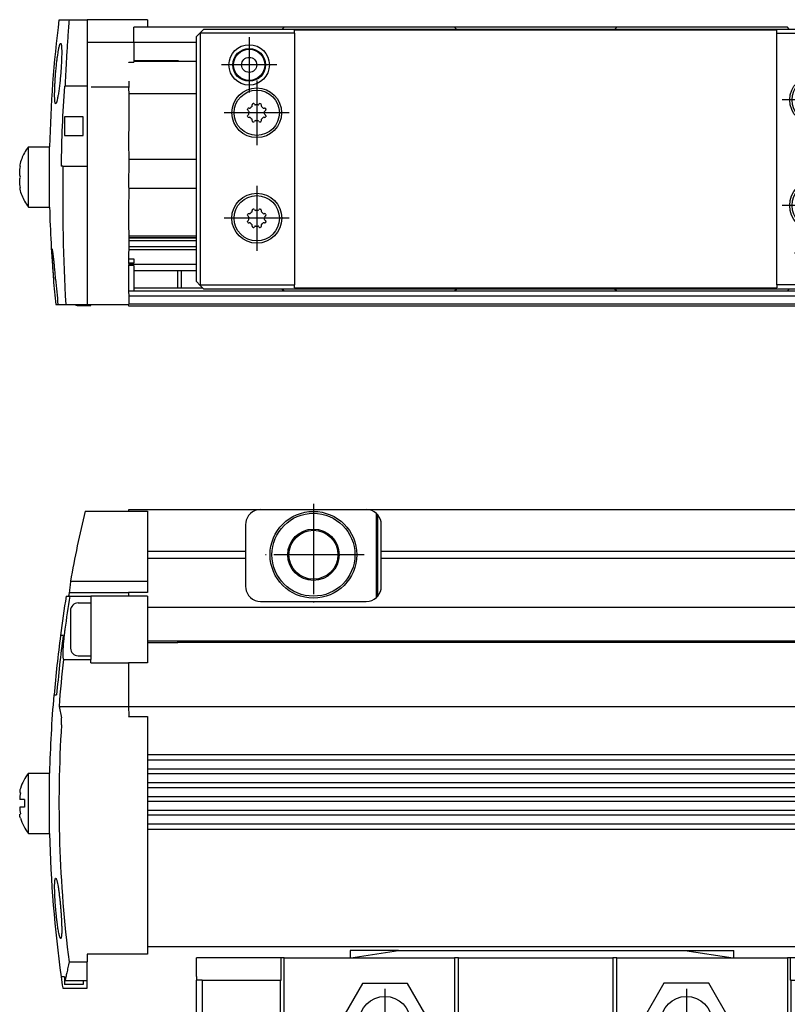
# Model space of a CAD drawing. Header units: millimetres. Extents: x -285 to 3669, y -217 to 203.
# Tile 15 of 21: x 442 to 543, y -11 to 120. Entities that reach past the tile are written whole.
import ezdxf

# ---------------------------------------------------------------- set-up
doc = ezdxf.new("R2010")
doc.units = ezdxf.units.MM
doc.linetypes.add('DOT_CENTER', pattern=[14, 12, -1, 0, -1])
doc.layers.add('1', color=7, linetype='Continuous')

# ---------------------------------------------------------------- blocks, each defined once
blk = doc.blocks.new('Cabeza__19', base_point=(465.08, -30.05))
at = {"color": 7, "linetype": 'Continuous'}
for p, q in [((491.89, -3.55), (485.46, -3.55)), ((485.46, -3.55), (485.46, -4.55)), ((485.58, -4.53), (491.89, -3.55)), ((491.89, -3.55), (529.85, -3.55)), ((529.85, -3.55), (536.26, -4.53)), ((529.85, -3.55), (536.38, -3.55)), ((536.38, -4.55), (536.38, -3.55)), ((465.08, -4.88), (465.08, -4.55)), ((476.33, -4.55), (465.08, -4.55)), ((465.08, -5.07), (465.08, -4.88)), ((465.08, -6.12), (465.08, -5.07)), ((476.33, -7.5), (476.33, -4.55)), ((476.71, -4.55), (476.33, -4.55)), ((476.71, -20.2), (476.71, -4.55)), ((476.71, -4.55), (485.46, -4.55)), ((485.46, -4.55), (485.58, -4.53)), ((485.58, -4.53), (499.33, -4.55)), ((499.83, -4.55), (499.33, -4.55)), ((499.33, -4.55), (499.33, -20.2)), ((499.83, -4.55), (520.33, -4.55)), ((499.83, -20.2), (499.83, -4.55)), ((520.83, -4.55), (520.33, -4.55)), ((520.33, -4.55), (520.33, -20.2)), ((520.83, -4.55), (536.26, -4.53)), ((520.83, -20.2), (520.83, -4.55)), ((536.26, -4.53), (536.38, -4.55)), ((536.38, -4.55), (543.46, -4.55)), ((543.83, -4.55), (543.46, -4.55)), ((543.46, -4.55), (543.46, -20.2)), ((543.83, -4.55), (543.83, -7.5)), ((555.08, -4.55), (543.83, -4.55)), ((555.08, -7), (555.08, -4.55)), ((465.08, -6.5), (465.08, -6.12)), ((465.08, -7), (465.08, -6.5)), ((465.08, -7), (465.08, -7.5)), ((465.08, -29.5), (465.08, -7.5)), ((465.83, -7.5), (465.08, -7.5)), ((465.83, -7.5), (465.83, -15.3)), ((465.83, -7.5), (476.21, -7.5)), ((476.21, -7.5), (476.33, -7.5)), ((476.21, -7.5), (476.21, -15.4)), ((543.96, -7.5), (543.83, -7.5)), ((543.96, -7.5), (554.33, -7.5)), ((543.96, -15.4), (543.96, -7.5)), ((555.08, -7.5), (554.33, -7.5)), ((554.33, -7.5), (554.33, -15.3)), ((555.08, -7.5), (555.08, -7)), ((555.08, -15.3), (555.08, -7.5)), ((487.13, -7.92), (484.15, -13.07)), ((493.07, -7.92), (487.13, -7.92)), ((496.05, -13.07), (493.07, -7.92)), ((527.09, -7.9), (524.12, -13.05)), ((533.04, -7.9), (527.09, -7.9)), ((536.01, -13.05), (533.04, -7.9)), ((524.12, -13.05), (527.09, -18.2)), ((533.04, -18.2), (536.01, -13.05)), ((484.15, -13.07), (487.13, -18.22)), ((493.07, -18.22), (496.05, -13.07)), ((466.08, -15.3), (465.83, -15.3)), ((466.08, -29.5), (466.08, -15.3)), ((466.08, -15.3), (475.83, -15.3)), ((475.93, -15.4), (475.83, -15.3)), ((476.33, -15.8), (475.93, -15.4)), ((476.21, -15.4), (475.93, -15.4)), ((476.21, -15.4), (476.46, -15.4)), ((476.46, -15.4), (476.46, -18.3)), ((543.96, -15.4), (543.71, -15.4)), ((543.71, -15.4), (543.71, -18.3)), ((544.23, -15.4), (543.83, -15.8)), ((543.96, -15.4), (544.23, -15.4)), ((544.33, -15.3), (544.23, -15.4)), ((544.33, -15.3), (554.33, -15.3)), ((554.33, -15.3), (555.08, -15.3)), ((555.08, -15.3), (558.08, -15.3)), ((558.08, -15.3), (558.08, -29.5)), ((559.08, -15.3), (558.08, -15.3)), ((559.08, -29.5), (559.08, -15.3)), ((559.08, -15.3), (568.83, -15.3)), ((568.83, -29.5), (568.83, -15.3)), ((476.33, -15.8), (476.33, -18.3)), ((543.83, -18.3), (543.83, -15.8)), ((487.13, -18.22), (493.07, -18.22)), ((527.09, -18.2), (533.04, -18.2)), ((476.33, -18.3), (476.33, -20.2)), ((476.33, -18.3), (476.46, -18.3)), ((476.46, -18.3), (476.46, -20.2)), ((543.71, -18.3), (543.71, -20.2)), ((543.83, -18.3), (543.71, -18.3)), ((543.83, -20.2), (543.83, -18.3)), ((476.46, -20.2), (476.33, -20.2)), ((476.71, -20.2), (476.46, -20.2)), ((476.71, -20.2), (499.33, -20.2)), ((499.33, -20.2), (499.83, -20.2)), ((499.83, -20.2), (520.33, -20.2)), ((520.83, -20.2), (520.33, -20.2)), ((520.83, -20.2), (543.46, -20.2)), ((543.71, -20.2), (543.46, -20.2)), ((543.83, -20.2), (543.71, -20.2)), ((465.58, -30), (465.08, -29.5)), ((466.08, -29.5), (465.58, -30)), ((465.58, -30), (465.63, -30.05)), ((466.08, -29.5), (558.08, -29.5)), ((478.08, -30.05), (478.08, -29.65)), ((542.08, -29.65), (478.08, -29.65)), ((542.08, -30.05), (542.08, -29.65)), ((558.58, -30), (558.08, -29.5)), ((558.53, -30.05), (558.58, -30)), ((559.08, -29.5), (558.58, -30)), ((559.08, -29.5), (568.83, -29.5)), ((568.28, -30.05), (568.83, -29.5)), ((478.08, -30.05), (465.63, -30.05)), ((542.08, -30.05), (558.53, -30.05)), ((558.53, -30.05), (568.28, -30.05))]:
    blk.add_line(p, q, dxfattribs=at)
for centre in [(490.08, -13.05), (530.08, -13.05)]:
    blk.add_circle(centre, 3.4, dxfattribs=at)
at = {"layer": '1', "color": 2, "linetype": 'DOT_CENTER'}
for p, q in [((490.08, -8.65), (490.08, -17.45)), ((530.08, -8.65), (530.08, -17.45)), ((494.48, -13.05), (485.68, -13.05)), ((534.48, -13.05), (525.68, -13.05))]:
    blk.add_line(p, q, dxfattribs=at)
blk = doc.blocks.new('Regla_G-3040-VS4__20', base_point=(441.64, -8.55))
at = {"color": 7, "linetype": 'Continuous'}
for p, q in [((456.1, 54.75), (456.1, 54.95)), ((456.1, 54.95), (473.6, 54.95)), ((473.6, 54.95), (487.6, 54.95)), ((487.6, 54.95), (573.6, 54.95)), ((450.32, 54.75), (456.1, 54.75)), ((456.1, 54.75), (458.58, 54.75)), ((458.58, 54.75), (458.58, 49.39)), ((488.97, 43.29), (488.97, 54.41)), ((489.13, 54.24), (488.97, 54.41)), ((489.13, 43.45), (489.13, 54.24)), ((471.6, 52.95), (471.6, 49.39)), ((489.6, 49.39), (489.6, 52.95)), ((471.6, 49.39), (458.58, 49.39)), ((458.58, 49.39), (458.58, 48.51)), ((458.58, 48.51), (471.6, 48.51)), ((458.58, 48.51), (458.58, 45.45)), ((471.6, 49.39), (471.6, 48.51)), ((471.6, 48.51), (471.6, 44.75)), ((571.6, 49.39), (489.6, 49.39)), ((489.6, 48.51), (489.6, 49.39)), ((489.6, 48.51), (571.6, 48.51)), ((489.6, 44.75), (489.6, 48.51)), ((448.39, 45.45), (458.58, 45.45)), ((458.58, 45.45), (458.58, 43.95)), ((447.82, 43.45), (448.31, 43.45)), ((448.21, 43.95), (456.08, 43.95)), ((448.31, 43.45), (451.08, 43.45)), ((458.58, 43.45), (451.08, 43.45)), ((451.08, 43.45), (451.08, 42.55)), ((458.58, 43.95), (456.08, 43.95)), ((456.08, 43.95), (456.08, 43.45)), ((458.58, 43.45), (458.58, 41.95)), ((488.97, 43.29), (489.13, 43.45)), ((449.38, 42.55), (451.08, 42.55)), ((451.08, 42.55), (451.08, 35.55)), ((3593.62, 41.95), (458.58, 41.95)), ((458.58, 41.95), (458.58, 34.63)), ((473.6, 42.75), (487.6, 42.75)), ((448.38, 41.55), (448.38, 39.05)), ((447.06, 38.25), (447.04, 38.25)), ((447.41, 38.25), (447.06, 38.25)), ((448.38, 39.05), (448.38, 36.55)), ((458.58, 37.55), (3593.62, 37.55)), ((458.58, 37.3), (462.6, 37.3)), ((462.6, 37.3), (462.6, 37.55)), ((462.66, 37.37), (462.6, 37.3)), ((462.85, 37.55), (462.66, 37.37)), ((462.66, 37.37), (3589.55, 37.36)), ((449.38, 35.55), (451.08, 35.55)), ((451.08, 35.55), (451.08, 35.06)), ((447.46, 35.06), (451.08, 35.06)), ((451.08, 34.63), (451.08, 35.06)), ((451.08, 34.63), (456.08, 34.63)), ((456.08, 34.63), (456.08, 28.82)), ((458.58, 34.63), (456.08, 34.63)), ((446.17, 30.35), (446.2, 30.35)), ((446.2, 30.35), (446.54, 30.35)), ((446.86, 28.82), (456.08, 28.82)), ((446.86, 28.82), (447.17, 27.33)), ((456.08, 28.82), (3596.1, 28.81)), ((456.08, 28.82), (456.1, 27.59)), ((456.1, 27.59), (456.08, 27.47)), ((456.08, 27.47), (458.58, 27.47)), ((458.58, 27.47), (458.58, 22.39)), ((458.58, 22.39), (458.58, 21.71)), ((3593.62, 22.39), (458.58, 22.39)), ((458.58, 21.71), (458.58, 20.56)), ((3593.62, 21.71), (458.58, 21.71)), ((442.8, 19.97), (445.6, 19.97)), ((442.8, 11.97), (442.8, 19.97)), ((445.6, 11.97), (445.6, 19.97)), ((458.58, 20.56), (3593.62, 20.56)), ((458.58, 20.56), (458.58, 19.88)), ((3593.62, 19.88), (458.58, 19.88)), ((458.58, 19.88), (458.58, 18.73)), ((458.58, 18.73), (3593.62, 18.73)), ((458.58, 18.73), (458.58, 18.04)), ((3593.62, 18.04), (458.58, 18.04)), ((458.58, 18.04), (458.58, 16.89)), ((442.29, 16.47), (441.64, 16.47)), ((458.58, 16.89), (3593.62, 16.89)), ((458.58, 16.89), (458.58, 16.21)), ((3593.62, 16.21), (458.58, 16.21)), ((458.58, 16.21), (458.58, 15.06)), ((442.29, 15.47), (441.64, 15.47)), ((458.58, 15.06), (3593.62, 15.06)), ((458.58, 15.06), (458.58, 14.38)), ((3593.62, 14.38), (458.58, 14.38)), ((458.58, 14.38), (458.58, 13.23)), ((458.58, 13.23), (3593.62, 13.23)), ((458.58, 13.23), (458.58, 12.55)), ((442.8, 11.97), (445.6, 11.97)), ((458.58, 12.55), (3593.62, 12.55)), ((458.58, 12.55), (458.58, -4.05)), ((458.58, -3.05), (3593.62, -3.05)), ((448.19, -5.07), (450.58, -5.07)), ((458.58, -4.05), (450.58, -4.05)), ((450.58, -4.05), (450.58, -5.07)), ((450.58, -7.58), (450.58, -5.07)), ((447.57, -7.05), (447.14, -7.05)), ((447.58, -7.11), (447.58, -8.05)), ((450.58, -7.58), (447.65, -7.58)), ((450.08, -7.58), (450.08, -8.05)), ((450.58, -8.55), (450.58, -7.58)), ((447.35, -8.52), (447.36, -8.55)), ((447.36, -8.55), (450.58, -8.55)), ((450.08, -8.05), (447.58, -8.05))]:
    blk.add_line(p, q, dxfattribs=at)
for radius in [5.75, 5.5, 3.4, 3.25]:
    blk.add_circle((480.6, 48.95), radius, dxfattribs=at)
for centre, radius, start, end in [((473.6, 52.95), 2, 90, 133.1047), ((487.6, 52.95), 2, 46.8953, 90), ((613.55, 15.97), 167.78, 166.6355, 169.8795), ((473.6, 52.95), 2, 146.4427, 180), ((473.6, 52.95), 2, 133.1047, 146.4427), ((487.6, 52.95), 2, 360, 40.3149), ((473.6, 44.75), 2, 180, 213.5573), ((487.6, 44.75), 2, 319.6851, 0), ((613.55, 15.97), 168, 170.5853, 172.3784), ((613.55, 15.97), 167.52, 170.5579, 172.0788), ((613.55, 15.97), 167.69, 170.3946, 170.568), ((473.6, 44.75), 2, 213.5573, 226.8953), ((473.6, 44.75), 2, 226.8953, 270), ((487.6, 44.75), 2, 270, 313.1047), ((449.38, 41.55), 1, 89.9961, 179.9961), ((613.55, 15.97), 167.97, 172.3772, 175.0884), ((613.55, 15.97), 167.63, 172.3617, 175.0784), ((449.38, 36.55), 1, 179.9961, 269.9961), ((613.55, 15.97), 167.19, 173.4425, 175.5918), ((613.55, 15.97), 168, 175.0891, 178.6353), ((613.55, 15.97), 166.7, 176.4122, 187.2492), ((447.92, 15.97), 6.5, 142.0201, 162.2282), ((444.84, 16.6), 3.2, 166.178, 182.4605), ((447.92, 15.97), 5.66, 174.9299, 185.0701), ((444.84, 15.33), 3.2, 177.5395, 193.822), ((447.92, 15.97), 6.5, 197.7718, 217.9799), ((613.55, 15.97), 168, 181.3641, 187.8742), ((613.45, 16.66), 168, 188.1131, 188.6184), ((613.55, 15.97), 167.57, 187.8944, 188.0795)]:
    blk.add_arc(centre, radius, start, end, dxfattribs=at)
for points, knots in [([(448.39, 45.45), (448.35, 45.2), (448.29, 44.7), (448.24, 44.2), (448.21, 43.95)], [0, 0, 0, 0, 0.755332, 1.510269, 1.510269, 1.510269, 1.510269]), ([(447.64, 39.05), (447.61, 38.9), (447.58, 38.61), (447.53, 38.2), (447.49, 37.87), (447.45, 37.53), (447.42, 37.18), (447.39, 36.83), (447.38, 36.55), (447.36, 36.28), (447.35, 36.01), (447.35, 35.76), (447.36, 35.57), (447.36, 35.41), (447.38, 35.27), (447.4, 35.16), (447.43, 35.09), (447.45, 35.07), (447.46, 35.06)], [0, 0, 0, 0, 0.471543, 0.87973, 1.21773, 1.478675, 1.909068, 2.2639, 2.544157, 2.750774, 3.077897, 3.328256, 3.511036, 3.635297, 3.813597, 3.926486, 3.991437, 4.02582, 4.02582, 4.02582, 4.02582]), ([(447.18, 26.4), (447.19, 26.47), (447.2, 26.66), (447.2, 26.92), (447.19, 27.16), (447.17, 27.28), (447.17, 27.33)], [0, 0, 0, 0, 0.2128073, 0.5619558, 0.7802158, 0.9312533, 0.9312533, 0.9312533, 0.9312533]), ([(441.73, 17.95), (441.71, 17.89), (441.67, 17.74), (441.64, 17.57), (441.64, 17.4), (441.71, 17.38), (441.73, 17.37)], [0, 0, 0, 0, 0.2050561, 0.4412744, 0.5569987, 0.6364414, 0.6364414, 0.6364414, 0.6364414]), ([(441.73, 13.98), (441.71, 14.06), (441.68, 14.17), (441.65, 14.32), (441.64, 14.43), (441.64, 14.53), (441.71, 14.56), (441.73, 14.56)], [0, 0, 0, 0, 0.2284952, 0.3700446, 0.4416403, 0.5573348, 0.6367675, 0.6367675, 0.6367675, 0.6367675]), ([(447.08, -1.95), (447.07, -1.95), (447.05, -1.94), (447, -1.88), (446.94, -1.72), (446.89, -1.51), (446.8, -1.13), (446.71, -0.58), (446.63, -0.03), (446.57, 0.45), (446.53, 0.86), (446.47, 1.4), (446.41, 2.03), (446.37, 2.66), (446.33, 3.21), (446.31, 3.62), (446.3, 3.9), (446.29, 4.17), (446.28, 4.49), (446.27, 4.9), (446.28, 5.29), (446.29, 5.61), (446.32, 5.83), (446.35, 5.99), (446.4, 6.04), (446.41, 6.05)], [0, 0, 0, 0, 0.019047, 0.084451, 0.219781, 0.512623, 0.754035, 1.389387, 2.173161, 2.428282, 2.840051, 3.391548, 4.065935, 4.741791, 5.294077, 5.706883, 5.964213, 6.157498, 6.505676, 6.93894, 7.387724, 7.657854, 7.909052, 8.065744, 8.108721, 8.108721, 8.108721, 8.108721]), ([(446.41, 6.05), (446.42, 6.04), (446.44, 6.03), (446.48, 5.97), (446.53, 5.85), (446.58, 5.68), (446.62, 5.5), (446.67, 5.26), (446.73, 4.92), (446.81, 4.46), (446.86, 4.06), (446.9, 3.72), (446.94, 3.43), (446.98, 3.05), (447.03, 2.58), (447.07, 2.06), (447.11, 1.54), (447.15, 1.07), (447.17, 0.68), (447.18, 0.39), (447.19, 0.19), (447.2, 0.03), (447.2, -0.15), (447.21, -0.39), (447.21, -0.67), (447.21, -0.96), (447.21, -1.25), (447.2, -1.52), (447.16, -1.73), (447.15, -1.89), (447.09, -1.94), (447.08, -1.95)], [0, 0, 0, 0, 0.018998, 0.08433, 0.219635, 0.413129, 0.606438, 0.75387, 1.159569, 1.635427, 2.173035, 2.363743, 2.657182, 3.044536, 3.517018, 4.06588, 4.616043, 5.088945, 5.476582, 5.770908, 5.96385, 6.072541, 6.260236, 6.506268, 6.789994, 7.090817, 7.388224, 7.658003, 7.909177, 8.0449, 8.111271, 8.111271, 8.111271, 8.111271]), ([(448.19, -5.07), (448.14, -5.32), (448.04, -5.81), (447.89, -6.48), (447.77, -7.07), (447.69, -7.42), (447.65, -7.58)], [0, 0, 0, 0, 0.778181, 1.482125, 2.077056, 2.573131, 2.573131, 2.573131, 2.573131])]:
    blk.add_open_spline(points, degree=3, knots=knots, dxfattribs=at)
at = {"layer": '1', "color": 2, "linetype": 'DOT_CENTER'}
for p, q in [((480.6, 55.7), (480.6, 42.2)), ((487.35, 48.95), (473.85, 48.95))]:
    blk.add_line(p, q, dxfattribs=at)
blk = doc.blocks.new('Regla_serie_G-3040-VS4__21', base_point=(441.64, -30.05))
for name, p in [('Regla_G-3040-VS4__20', (441.64, -8.55)), ('Cabeza__19', (465.08, -30.05))]:
    blk.add_blockref(name, p)
blk = doc.blocks.new('A1', base_point=(626, 12.47))
blk.add_blockref('Regla_serie_G-3040-VS4__21', (441.64, -30.05))
blk = doc.blocks.new('Cabeza__34', base_point=(465.08, 83.95))
at = {"color": 7, "linetype": 'Continuous'}
for p, q in [((476.71, 118.95), (476.46, 118.7)), ((487.13, 118.95), (476.71, 118.95)), ((493.07, 118.95), (487.13, 118.95)), ((499.33, 118.95), (493.07, 118.95)), ((499.58, 118.7), (499.33, 118.95)), ((520.83, 118.95), (520.58, 118.7)), ((527.09, 118.95), (520.83, 118.95)), ((533.04, 118.95), (527.09, 118.95)), ((543.46, 118.95), (533.04, 118.95)), ((543.71, 118.7), (543.46, 118.95)), ((465.58, 118.2), (465.08, 117.7)), ((465.08, 85.2), (465.08, 117.7)), ((466.08, 118.7), (465.58, 118.2)), ((465.58, 118.2), (465.63, 118.15)), ((478.08, 118.15), (465.63, 118.15)), ((465.63, 84.75), (465.63, 118.15)), ((466.08, 118.7), (476.46, 118.7)), ((476.46, 118.7), (499.58, 118.7)), ((478.08, 118.15), (478.08, 118.55)), ((542.08, 118.55), (478.08, 118.55)), ((478.08, 118.15), (478.08, 84.75)), ((499.58, 118.7), (520.58, 118.7)), ((520.58, 118.7), (543.71, 118.7)), ((542.08, 118.15), (542.08, 118.55)), ((542.08, 118.15), (558.53, 118.15)), ((542.08, 84.75), (542.08, 118.15)), ((543.71, 118.7), (558.08, 118.7)), ((558.58, 118.2), (558.08, 118.7)), ((558.53, 118.15), (558.58, 118.2)), ((558.53, 118.15), (558.53, 108.83)), ((559.08, 117.7), (558.58, 118.2)), ((559.08, 117.7), (559.08, 109.38)), ((545.86, 109.71), (545.87, 109.77)), ((546.16, 109.89), (546.23, 109.91)), ((546.46, 110.15), (546.49, 110.22)), ((546.85, 110.37), (546.92, 110.33)), ((547.25, 110.33), (547.32, 110.37)), ((547.67, 110.22), (547.7, 110.15)), ((547.93, 109.91), (548, 109.89)), ((548.29, 109.77), (548.3, 109.71)), ((472.49, 108.5), (472.47, 108.62)), ((472.47, 108.45), (472.49, 108.5)), ((472.56, 108.79), (472.61, 108.81)), ((472.79, 108.75), (472.85, 108.67)), ((472.85, 108.67), (472.92, 108.63)), ((473.25, 108.63), (473.32, 108.67)), ((473.32, 108.67), (473.37, 108.75)), ((473.55, 108.81), (473.61, 108.79)), ((473.69, 108.62), (473.67, 108.52)), ((473.67, 108.52), (473.7, 108.45)), ((545.87, 108.83), (545.86, 108.88)), ((546.04, 109.46), (546.01, 109.53)), ((546.01, 109.06), (546.04, 109.12)), ((546.04, 109.12), (546.03, 109.3)), ((546.23, 108.68), (546.16, 108.71)), ((546.49, 108.38), (546.46, 108.45)), ((547.7, 108.45), (547.67, 108.38)), ((548, 108.71), (547.93, 108.68)), ((548.15, 109.53), (548.12, 109.47)), ((548.12, 109.47), (548.13, 109.3)), ((548.12, 109.13), (548.15, 109.06)), ((548.3, 108.88), (548.29, 108.83)), ((559.08, 109.38), (558.53, 108.83)), ((558.53, 108.83), (568.28, 108.83)), ((559.08, 109.38), (568.83, 109.38)), ((568.28, 108.83), (568.83, 109.38)), ((568.28, 108.83), (568.28, 92.17)), ((568.83, 109.38), (568.83, 91.62)), ((471.86, 108.01), (471.87, 108.07)), ((471.87, 107.13), (471.86, 107.18)), ((471.87, 108.07), (471.89, 108.12)), ((472.01, 107.83), (471.93, 107.89)), ((471.93, 107.31), (472.01, 107.36)), ((472.04, 107.76), (472.01, 107.83)), ((472.01, 107.36), (472.05, 107.42)), ((472.05, 107.42), (472.03, 107.6)), ((472.06, 108.21), (472.16, 108.19)), ((472.16, 108.19), (472.23, 108.21)), ((473.93, 108.21), (474, 108.19)), ((474, 108.19), (474.1, 108.21)), ((474.15, 107.83), (474.12, 107.76)), ((474.12, 107.43), (474.15, 107.36)), ((474.23, 107.89), (474.15, 107.83)), ((474.15, 107.36), (474.23, 107.31)), ((474.27, 108.12), (474.29, 108.07)), ((474.29, 108.07), (474.3, 108.01)), ((474.3, 107.18), (474.29, 107.13)), ((546.92, 108.26), (546.85, 108.23)), ((547.32, 108.23), (547.25, 108.26)), ((471.89, 107.07), (471.87, 107.13)), ((472.16, 107.01), (472.06, 106.99)), ((472.23, 106.98), (472.16, 107.01)), ((472.49, 106.68), (472.47, 106.75)), ((472.47, 106.58), (472.49, 106.68)), ((472.56, 106.41), (472.61, 106.39)), ((472.85, 106.53), (472.79, 106.45)), ((472.92, 106.56), (472.85, 106.53)), ((473.32, 106.53), (473.25, 106.56)), ((473.37, 106.45), (473.32, 106.53)), ((473.55, 106.39), (473.61, 106.41)), ((473.7, 106.75), (473.67, 106.69)), ((473.67, 106.69), (473.69, 106.58)), ((474, 107.01), (473.93, 106.98)), ((474.1, 106.99), (474, 107.01)), ((474.29, 107.13), (474.27, 107.07)), ((545.86, 95.71), (545.87, 95.77)), ((545.87, 95.77), (545.89, 95.82)), ((546.01, 95.53), (545.93, 95.59)), ((546.04, 95.46), (546.01, 95.53)), ((546.06, 95.91), (546.16, 95.89)), ((546.16, 95.89), (546.23, 95.91)), ((546.46, 96.15), (546.49, 96.2)), ((546.49, 96.2), (546.47, 96.32)), ((546.56, 96.49), (546.61, 96.51)), ((546.79, 96.45), (546.85, 96.37)), ((546.85, 96.37), (546.92, 96.33)), ((547.25, 96.33), (547.32, 96.37)), ((547.32, 96.37), (547.37, 96.45)), ((547.55, 96.51), (547.61, 96.49)), ((547.69, 96.32), (547.67, 96.22)), ((547.67, 96.22), (547.7, 96.15)), ((547.93, 95.91), (548, 95.89)), ((548, 95.89), (548.1, 95.91)), ((548.15, 95.53), (548.12, 95.46)), ((548.23, 95.59), (548.15, 95.53)), ((548.27, 95.82), (548.29, 95.77)), ((548.29, 95.77), (548.3, 95.71)), ((471.86, 94.01), (471.87, 94.07)), ((471.87, 94.07), (471.89, 94.12)), ((472.06, 94.21), (472.16, 94.19)), ((472.16, 94.19), (472.23, 94.21)), ((472.49, 94.5), (472.47, 94.62)), ((472.47, 94.45), (472.49, 94.5)), ((472.56, 94.79), (472.61, 94.81)), ((472.79, 94.75), (472.85, 94.67)), ((472.85, 94.67), (472.92, 94.63)), ((473.25, 94.63), (473.32, 94.67)), ((473.32, 94.67), (473.37, 94.75)), ((473.55, 94.81), (473.61, 94.79)), ((473.69, 94.62), (473.67, 94.52)), ((473.67, 94.52), (473.7, 94.45)), ((473.93, 94.21), (474, 94.19)), ((474, 94.19), (474.1, 94.21)), ((474.27, 94.12), (474.29, 94.07)), ((474.29, 94.07), (474.3, 94.01)), ((545.87, 94.83), (545.86, 94.88)), ((545.89, 94.77), (545.87, 94.83)), ((545.93, 95.01), (546.01, 95.06)), ((546.01, 95.06), (546.04, 95.12)), ((546.04, 95.12), (546.03, 95.3)), ((546.16, 94.71), (546.06, 94.69)), ((546.23, 94.68), (546.16, 94.71)), ((546.49, 94.38), (546.46, 94.45)), ((546.47, 94.28), (546.49, 94.38)), ((546.61, 94.09), (546.56, 94.11)), ((546.85, 94.23), (546.79, 94.15)), ((546.92, 94.26), (546.85, 94.23)), ((547.32, 94.23), (547.25, 94.26)), ((547.37, 94.15), (547.32, 94.23)), ((547.61, 94.11), (547.55, 94.09)), ((547.7, 94.45), (547.67, 94.39)), ((547.67, 94.39), (547.69, 94.28)), ((548, 94.71), (547.93, 94.68)), ((548.1, 94.69), (548, 94.71)), ((548.12, 95.13), (548.15, 95.06)), ((548.15, 95.06), (548.23, 95.01)), ((548.29, 94.83), (548.27, 94.77)), ((548.3, 94.88), (548.29, 94.83)), ((471.87, 93.13), (471.86, 93.18)), ((471.89, 93.07), (471.87, 93.13)), ((472.01, 93.83), (471.93, 93.89)), ((471.93, 93.31), (472.01, 93.36)), ((472.04, 93.76), (472.01, 93.83)), ((472.01, 93.36), (472.05, 93.42)), ((472.05, 93.42), (472.03, 93.6)), ((472.16, 93.01), (472.06, 92.99)), ((472.23, 92.98), (472.16, 93.01)), ((474, 93.01), (473.93, 92.98)), ((474.1, 92.99), (474, 93.01)), ((474.15, 93.83), (474.12, 93.76)), ((474.12, 93.43), (474.15, 93.36)), ((474.23, 93.89), (474.15, 93.83)), ((474.15, 93.36), (474.23, 93.31)), ((474.29, 93.13), (474.27, 93.07)), ((474.3, 93.18), (474.29, 93.13)), ((472.49, 92.68), (472.47, 92.75)), ((472.47, 92.58), (472.49, 92.68)), ((472.61, 92.39), (472.56, 92.41)), ((472.85, 92.53), (472.79, 92.45)), ((472.92, 92.56), (472.85, 92.53)), ((473.32, 92.53), (473.25, 92.56)), ((473.37, 92.45), (473.32, 92.53)), ((473.61, 92.41), (473.55, 92.39)), ((473.7, 92.75), (473.67, 92.69)), ((473.67, 92.69), (473.69, 92.58)), ((568.28, 92.17), (554.53, 92.17)), ((554.53, 92.17), (555.08, 91.62)), ((554.53, 92.17), (554.53, 84.75)), ((568.83, 91.62), (555.08, 91.62)), ((555.08, 91.62), (555.08, 85.2)), ((568.28, 92.17), (568.83, 91.62)), ((465.58, 84.7), (465.08, 85.2)), ((554.58, 84.7), (555.08, 85.2)), ((465.63, 84.75), (465.58, 84.7)), ((465.58, 84.7), (466.08, 84.2)), ((465.63, 84.75), (478.08, 84.75)), ((476.46, 84.2), (466.08, 84.2)), ((476.46, 84.2), (476.71, 83.95)), ((499.58, 84.2), (476.46, 84.2)), ((476.71, 83.95), (487.13, 83.95)), ((478.08, 84.35), (478.08, 84.75)), ((478.08, 84.35), (542.08, 84.35)), ((487.13, 83.95), (493.07, 83.95)), ((493.07, 83.95), (499.33, 83.95)), ((499.33, 83.95), (499.58, 84.2)), ((520.58, 84.2), (499.58, 84.2)), ((543.71, 84.2), (520.58, 84.2)), ((520.58, 84.2), (520.83, 83.95)), ((520.83, 83.95), (527.09, 83.95)), ((527.09, 83.95), (533.04, 83.95)), ((533.04, 83.95), (543.46, 83.95)), ((554.53, 84.75), (542.08, 84.75)), ((542.08, 84.75), (542.08, 84.35)), ((543.46, 83.95), (543.71, 84.2)), ((554.08, 84.2), (543.71, 84.2)), ((554.08, 84.2), (554.58, 84.7)), ((554.53, 84.75), (554.58, 84.7))]:
    blk.add_line(p, q, dxfattribs=at)
for centre, radius in [((472.08, 113.95), 2.68), ((472.08, 113.95), 2.17), ((472.08, 113.95), 2.07), ((472.08, 113.95), 1), ((547.08, 109.3), 3.3), ((547.08, 109.3), 3), ((473.08, 107.6), 3.3), ((473.08, 107.6), 3), ((547.08, 95.3), 3.31), ((547.08, 95.3), 3), ((473.08, 93.6), 3.31), ((473.08, 93.6), 3), ((548.08, 88.95), 2.68), ((548.08, 88.95), 2.17), ((548.08, 88.95), 2.08), ((548.08, 88.95), 1)]:
    blk.add_circle(centre, radius, dxfattribs=at)
for centre, radius, start, end in [((547.08, 109.3), 1.3, 156.1791, 158.8209), ((546.03, 109.76), 0.15, 77.5128, 156.1662), ((547.08, 109.3), 1.05, 125.9497, 144.0503), ((546.62, 110.35), 0.15, 113.8695, 179.9714), ((547.08, 109.3), 1.3, 111.1793, 113.8207), ((546.66, 110.37), 0.15, 32.5134, 111.1663), ((547.08, 109.3), 1.05, 80.9522, 99.0478), ((547.5, 110.37), 0.15, 68.8681, 147.4527), ((547.08, 109.3), 1.3, 66.1796, 68.8204), ((547.54, 110.35), 0.15, 0.0228, 66.1572), ((547.08, 109.3), 1.05, 35.9548, 54.0452), ((548.13, 109.76), 0.15, 23.868, 102.4521), ((547.08, 109.3), 1.3, 21.1798, 23.8202), ((473.08, 107.6), 1.05, 125.9646, 144.0396), ((472.61, 108.65), 0.148, 113.134, 180.6134), ((472.67, 108.67), 0.147, 31.5857, 112.0977), ((473.08, 107.6), 1.05, 80.9533, 99.0467), ((473.5, 108.67), 0.146, 67.6636, 148.6599), ((473.55, 108.65), 0.149, 359.7473, 66.455), ((473.08, 107.6), 1.05, 35.9413, 54.0545), ((546.01, 109.71), 0.15, 179.9052, 237.5721), ((546.01, 108.88), 0.149, 122.3916, 180.1426), ((547.08, 109.3), 1.3, 201.1791, 203.8209), ((546.03, 108.83), 0.15, 203.8686, 282.4524), ((547.08, 109.3), 1.05, 170.9504, 180.0018), ((547.08, 109.3), 1.05, 215.9497, 234.0503), ((547.08, 109.3), 1.05, 305.9548, 324.0452), ((548.13, 108.83), 0.15, 257.5131, 336.1668), ((547.08, 109.3), 1.05, 350.954, 359.9982), ((548.15, 109.71), 0.15, 302.5006, 0.0004), ((548.15, 108.88), 0.15, 359.9996, 57.4994), ((547.08, 109.3), 1.3, 336.1798, 338.8202), ((472.01, 108.01), 0.148, 179.6228, 237.945), ((472.01, 107.18), 0.148, 122.1183, 180.3456), ((472.03, 108.07), 0.147, 76.5978, 157.0831), ((473.08, 107.6), 1.05, 170.9594, 179.9936), ((474.14, 108.07), 0.146, 22.6476, 103.6707), ((473.08, 107.6), 1.05, 359.9876, 9.0565), ((473.08, 107.6), 1.05, 350.9458, 0.0072), ((474.15, 108.01), 0.15, 302.4388, 0.0094), ((474.15, 107.18), 0.149, 359.7917, 57.7606), ((546.62, 108.25), 0.15, 179.9996, 246.1785), ((547.08, 109.3), 1.3, 246.1793, 248.8207), ((546.66, 108.23), 0.15, 248.8685, 327.4518), ((547.08, 109.3), 1.05, 260.9522, 279.0478), ((547.5, 108.23), 0.15, 212.5124, 291.1667), ((547.08, 109.3), 1.3, 291.1796, 293.8204), ((547.54, 108.25), 0.15, 293.8425, 359.9772), ((472.03, 107.13), 0.146, 202.6481, 283.671), ((473.08, 107.6), 1.05, 215.959, 234.0368), ((472.61, 106.54), 0.148, 179.4626, 246.7833), ((472.67, 106.52), 0.146, 247.6639, 328.6589), ((473.08, 107.6), 1.05, 260.9512, 279.0488), ((473.5, 106.52), 0.147, 211.5784, 292.0911), ((473.55, 106.55), 0.149, 293.5469, 0.2509), ((473.08, 107.6), 1.05, 305.9441, 324.0602), ((474.14, 107.13), 0.147, 256.598, 337.0837), ((546.01, 95.71), 0.148, 179.6228, 237.945), ((546.03, 95.76), 0.149, 76.2504, 155.9831), ((547.08, 95.3), 1.05, 170.9513, 180.0017), ((547.08, 95.3), 1.05, 125.9307, 144.0735), ((546.61, 96.35), 0.148, 113.134, 180.6134), ((546.67, 96.37), 0.147, 31.5857, 112.0977), ((547.08, 95.3), 1.05, 80.9188, 99.0812), ((547.49, 96.37), 0.146, 67.6636, 148.6599), ((547.55, 96.35), 0.149, 359.7473, 66.455), ((547.08, 95.3), 1.05, 35.9265, 54.0693), ((548.13, 95.77), 0.146, 22.6476, 103.6707), ((547.08, 95.3), 1.05, 359.9931, 9.0511), ((548.15, 95.71), 0.15, 302.4388, 0.0094), ((472.03, 94.07), 0.147, 76.5978, 157.0831), ((473.08, 93.6), 1.05, 125.9547, 144.0495), ((472.61, 94.65), 0.148, 113.134, 180.6134), ((472.67, 94.67), 0.147, 31.5857, 112.0977), ((473.08, 93.6), 1.05, 80.9246, 99.0754), ((473.5, 94.67), 0.146, 67.6636, 148.6599), ((473.55, 94.65), 0.149, 359.7473, 66.455), ((473.08, 93.6), 1.05, 35.9106, 54.0852), ((474.14, 94.07), 0.146, 22.6476, 103.6707), ((546.01, 94.88), 0.148, 122.1137, 180.3401), ((546.03, 94.83), 0.146, 202.6481, 283.671), ((547.08, 95.3), 1.05, 215.9737, 234.0221), ((546.61, 94.24), 0.148, 179.4626, 246.7833), ((546.67, 94.22), 0.146, 247.6639, 328.659), ((547.08, 95.3), 1.05, 260.9855, 279.0145), ((547.49, 94.22), 0.147, 211.5784, 292.0911), ((547.55, 94.25), 0.149, 293.5469, 0.2509), ((547.08, 95.3), 1.05, 305.9779, 324.0263), ((548.13, 94.83), 0.147, 256.598, 337.0837), ((547.08, 95.3), 1.05, 350.954, 359.999), ((548.15, 94.88), 0.149, 359.7917, 57.7606), ((472.01, 94.01), 0.148, 179.6228, 237.945), ((472.01, 93.18), 0.148, 122.1183, 180.3456), ((472.03, 93.13), 0.146, 202.6481, 283.671), ((473.08, 93.6), 1.05, 170.9655, 179.9875), ((473.08, 93.6), 1.05, 215.9893, 234.0065), ((473.08, 93.6), 1.05, 305.9541, 324.0501), ((474.14, 93.13), 0.147, 256.598, 337.0837), ((473.09, 93.6), 1.05, 359.9792, 9.0649), ((473.08, 93.6), 1.05, 350.9397, 0.0133), ((474.15, 94.01), 0.15, 302.4388, 0.0094), ((474.15, 93.18), 0.149, 359.7917, 57.7606), ((472.61, 92.54), 0.148, 179.4626, 246.7833), ((472.67, 92.52), 0.146, 247.6639, 328.6589), ((473.08, 93.6), 1.05, 260.9798, 279.0202), ((473.5, 92.52), 0.147, 211.5784, 292.0911), ((473.55, 92.55), 0.149, 293.5469, 0.2509)]:
    blk.add_arc(centre, radius, start, end, dxfattribs=at)
for points, knots in [([(546.06, 109.91), (546.07, 109.91), (546.08, 109.91), (546.1, 109.9), (546.13, 109.89), (546.15, 109.89), (546.16, 109.89)], [0, 0, 0, 0, 0.0166719, 0.0333438, 0.0792646, 0.1001479, 0.1001479, 0.1001479, 0.1001479]), ([(546.49, 110.22), (546.49, 110.23), (546.49, 110.24), (546.48, 110.26), (546.48, 110.29), (546.47, 110.31), (546.47, 110.32)], [0, 0, 0, 0, 0.0167104, 0.0334207, 0.0793024, 0.100147, 0.100147, 0.100147, 0.100147]), ([(546.79, 110.45), (546.79, 110.45), (546.8, 110.44), (546.81, 110.41), (546.83, 110.39), (546.84, 110.37), (546.85, 110.37)], [0, 0, 0, 0, 0.0166718, 0.0333437, 0.0792641, 0.1001474, 0.1001474, 0.1001474, 0.1001474]), ([(547.32, 110.37), (547.32, 110.37), (547.32, 110.38), (547.34, 110.4), (547.35, 110.42), (547.36, 110.44), (547.37, 110.45)], [0, 0, 0, 0, 0.0167102, 0.0334204, 0.066798, 0.1001461, 0.1001461, 0.1001461, 0.1001461]), ([(547.69, 110.32), (547.69, 110.31), (547.69, 110.3), (547.68, 110.28), (547.68, 110.25), (547.67, 110.23), (547.67, 110.22)], [0, 0, 0, 0, 0.0166717, 0.0333433, 0.0667307, 0.1001465, 0.1001465, 0.1001465, 0.1001465]), ([(548, 109.89), (548.01, 109.89), (548.02, 109.89), (548.04, 109.9), (548.07, 109.9), (548.09, 109.91), (548.1, 109.91)], [0, 0, 0, 0, 0.0167101, 0.0334202, 0.0667976, 0.1001455, 0.1001455, 0.1001455, 0.1001455]), ([(546.01, 109.53), (546.01, 109.54), (546, 109.54), (545.98, 109.56), (545.95, 109.57), (545.93, 109.58), (545.93, 109.59)], [0, 0, 0, 0, 0.0167105, 0.033421, 0.079303, 0.1001478, 0.1001478, 0.1001478, 0.1001478]), ([(545.93, 109.01), (545.93, 109.01), (545.94, 109.02), (545.96, 109.03), (545.98, 109.04), (546, 109.06), (546.01, 109.06)], [0, 0, 0, 0, 0.0166719, 0.0333438, 0.0667316, 0.1001478, 0.1001478, 0.1001478, 0.1001478]), ([(546.16, 108.71), (546.15, 108.71), (546.14, 108.71), (546.12, 108.7), (546.09, 108.69), (546.07, 108.69), (546.06, 108.69)], [0, 0, 0, 0, 0.0167105, 0.033421, 0.0793031, 0.1001479, 0.1001479, 0.1001479, 0.1001479]), ([(548.1, 108.69), (548.09, 108.69), (548.08, 108.69), (548.06, 108.7), (548.03, 108.7), (548.01, 108.71), (548, 108.71)], [0, 0, 0, 0, 0.0166715, 0.033343, 0.0792626, 0.1001455, 0.1001455, 0.1001455, 0.1001455]), ([(548.23, 109.59), (548.23, 109.58), (548.22, 109.58), (548.2, 109.56), (548.17, 109.55), (548.15, 109.54), (548.15, 109.53)], [0, 0, 0, 0, 0.0166715, 0.0333431, 0.0792628, 0.1001457, 0.1001457, 0.1001457, 0.1001457]), ([(548.15, 109.06), (548.15, 109.06), (548.16, 109.05), (548.18, 109.04), (548.21, 109.03), (548.22, 109.01), (548.23, 109.01)], [0, 0, 0, 0, 0.0167101, 0.0334203, 0.0667977, 0.1001457, 0.1001457, 0.1001457, 0.1001457]), ([(546.47, 108.28), (546.47, 108.28), (546.47, 108.29), (546.48, 108.32), (546.48, 108.34), (546.49, 108.37), (546.49, 108.38)], [0, 0, 0, 0, 0.0166718, 0.0333435, 0.066731, 0.100147, 0.100147, 0.100147, 0.100147]), ([(546.85, 108.23), (546.84, 108.22), (546.84, 108.22), (546.82, 108.19), (546.81, 108.17), (546.8, 108.15), (546.79, 108.15)], [0, 0, 0, 0, 0.0167104, 0.0334208, 0.0793027, 0.1001474, 0.1001474, 0.1001474, 0.1001474]), ([(547.37, 108.15), (547.37, 108.15), (547.36, 108.16), (547.35, 108.18), (547.33, 108.2), (547.32, 108.22), (547.32, 108.23)], [0, 0, 0, 0, 0.0166716, 0.0333432, 0.0667304, 0.1001461, 0.1001461, 0.1001461, 0.1001461]), ([(547.67, 108.38), (547.67, 108.37), (547.67, 108.36), (547.68, 108.33), (547.69, 108.31), (547.69, 108.29), (547.69, 108.28)], [0, 0, 0, 0, 0.0167103, 0.0334205, 0.079302, 0.1001465, 0.1001465, 0.1001465, 0.1001465])]:
    blk.add_open_spline(points, degree=3, knots=knots, dxfattribs=at)
for points in [[(546.47, 110.32), (546.47, 110.32), (546.47, 110.33), (546.47, 110.34), (546.47, 110.35)], [(547.69, 110.35), (547.69, 110.34), (547.69, 110.33), (547.69, 110.32), (547.69, 110.32)], [(472.47, 108.62), (472.47, 108.62), (472.47, 108.63), (472.47, 108.64), (472.47, 108.65)], [(473.7, 108.65), (473.7, 108.64), (473.69, 108.63), (473.69, 108.62), (473.69, 108.62)], [(546.47, 108.25), (546.47, 108.25), (546.47, 108.26), (546.47, 108.27), (546.47, 108.28)], [(547.69, 108.28), (547.69, 108.27), (547.69, 108.26), (547.69, 108.25), (547.69, 108.25)], [(472.47, 106.55), (472.47, 106.55), (472.47, 106.56), (472.47, 106.57), (472.47, 106.58)], [(473.69, 106.58), (473.69, 106.57), (473.69, 106.56), (473.7, 106.55), (473.7, 106.55)], [(546.47, 96.32), (546.47, 96.32), (546.47, 96.33), (546.47, 96.34), (546.47, 96.35)], [(547.69, 96.35), (547.69, 96.34), (547.69, 96.33), (547.69, 96.32), (547.69, 96.32)], [(472.47, 94.62), (472.47, 94.62), (472.47, 94.63), (472.47, 94.64), (472.47, 94.65)], [(473.7, 94.65), (473.7, 94.64), (473.69, 94.63), (473.69, 94.62), (473.69, 94.62)], [(546.47, 94.25), (546.47, 94.25), (546.47, 94.26), (546.47, 94.27), (546.47, 94.28)], [(547.69, 94.28), (547.69, 94.27), (547.69, 94.26), (547.69, 94.25), (547.69, 94.25)], [(472.47, 92.55), (472.47, 92.55), (472.47, 92.56), (472.47, 92.57), (472.47, 92.58)], [(473.69, 92.58), (473.69, 92.57), (473.69, 92.56), (473.7, 92.55), (473.7, 92.55)]]:
    blk.add_open_spline(points, degree=3, dxfattribs=at)
at = {"layer": '1', "color": 2, "linetype": 'DOT_CENTER'}
for p, q in [((472.08, 117.63), (472.08, 110.27)), ((475.76, 113.95), (468.4, 113.95)), ((547.08, 113.6), (547.08, 105)), ((473.08, 111.9), (473.08, 103.3)), ((551.38, 109.3), (542.78, 109.3)), ((477.39, 107.6), (468.78, 107.6)), ((547.08, 99.6), (547.08, 91)), ((473.08, 97.91), (473.08, 89.3)), ((551.38, 95.3), (542.78, 95.3)), ((477.39, 93.6), (468.78, 93.6)), ((548.08, 92.62), (548.08, 85.27)), ((551.76, 88.95), (544.4, 88.95))]:
    blk.add_line(p, q, dxfattribs=at)
blk = doc.blocks.new('Regla_G-3040-VS4__35', base_point=(441.64, 81.95))
at = {"color": 7, "linetype": 'Continuous'}
for p, q in [((446.86, 119.95), (448.19, 119.95)), ((448.19, 119.95), (450.58, 119.95)), ((458.58, 119.95), (450.58, 119.95)), ((450.58, 119.95), (450.58, 116.95)), ((456.78, 116.95), (456.78, 118.95)), ((458.58, 118.95), (456.78, 118.95)), ((458.58, 119.95), (458.58, 118.95)), ((476.71, 118.95), (458.58, 118.95)), ((487.13, 118.95), (476.71, 118.95)), ((493.07, 118.95), (487.13, 118.95)), ((499.33, 118.95), (493.07, 118.95)), ((520.83, 118.95), (499.33, 118.95)), ((527.09, 118.95), (520.83, 118.95)), ((533.04, 118.95), (527.09, 118.95)), ((543.46, 118.95), (533.04, 118.95)), ((450.58, 116.95), (456.78, 116.95)), ((450.58, 116.95), (450.58, 111.13)), ((456.78, 116.95), (456.78, 114.45)), ((456.78, 116.95), (465.08, 116.95)), ((456.1, 114.25), (456.1, 114.29)), ((456.1, 114.29), (456.78, 114.29)), ((456.78, 114.45), (456.78, 114.29)), ((456.78, 114.45), (462.73, 114.43)), ((462.73, 114.43), (465.08, 114.43)), ((447.57, 111.13), (447.65, 111.13)), ((450.58, 111.13), (447.65, 111.13)), ((450.58, 111.13), (450.58, 100.52)), ((456.1, 111.79), (456.1, 111.05)), ((451.1, 111.05), (456.1, 111.05)), ((456.1, 111.05), (456.08, 110.8)), ((456.08, 110.8), (456.1, 110.15)), ((456.1, 110.15), (465.08, 110.15)), ((456.1, 110.15), (456.1, 109.95)), ((456.1, 109.95), (456.1, 106.99)), ((450.08, 107.07), (447.58, 107.07)), ((447.58, 107.07), (447.58, 104.57)), ((450.08, 104.57), (450.08, 107.07)), ((456.1, 106.72), (456.08, 103.57)), ((456.1, 106.99), (456.1, 106.72)), ((472.56, 106.41), (472.61, 106.39)), ((473.55, 106.39), (473.61, 106.41)), ((447.58, 104.57), (450.08, 104.57)), ((456.08, 103.57), (456.1, 101.45)), ((442.8, 103.07), (445.6, 103.08)), ((442.8, 99.07), (442.8, 103.07)), ((456.1, 101.45), (456.08, 97.72)), ((456.1, 101.45), (465.08, 101.45)), ((447.36, 100.52), (447.14, 100.52)), ((447.36, 100.52), (450.58, 100.52)), ((450.58, 100.52), (450.58, 82.15)), ((442.8, 95.07), (442.8, 99.07)), ((456.08, 97.72), (456.1, 97.53)), ((456.1, 97.53), (456.08, 94.65)), ((465.08, 97.53), (456.1, 97.53)), ((442.8, 95.07), (445.6, 95.07)), ((456.08, 94.65), (456.1, 89.46)), ((465.08, 91.23), (456.08, 91.23)), ((465.08, 91.01), (456.08, 91.01)), ((465.08, 90.97), (456.08, 90.97)), ((456.08, 90.63), (465.08, 90.63)), ((456.08, 89.85), (465.08, 89.85)), ((456.09, 88.95), (456.08, 88.21)), ((456.1, 89.46), (456.09, 88.95)), ((456.1, 89.46), (465.08, 89.46)), ((456.08, 88.21), (456.08, 87.63)), ((456.08, 88.21), (456.78, 88.21)), ((456.08, 87.63), (456.1, 87.45)), ((456.78, 87.63), (456.08, 87.63)), ((456.78, 88.21), (456.78, 87.63)), ((456.1, 87.45), (456.08, 87.35)), ((456.08, 87.35), (456.08, 83.92)), ((456.78, 87.35), (456.08, 87.35)), ((465.08, 87.45), (456.1, 87.45)), ((456.78, 87.35), (456.78, 86.68)), ((456.78, 86.68), (462.6, 86.68)), ((456.78, 86.68), (456.78, 84.38)), ((462.6, 86.68), (465.08, 86.68)), ((456.08, 83.92), (456.1, 83.25)), ((456.78, 83.92), (456.08, 83.92)), ((456.78, 84.38), (456.78, 83.96)), ((456.78, 84.38), (462.6, 84.38)), ((456.78, 83.96), (456.78, 83.92)), ((456.78, 83.96), (476.71, 83.95)), ((462.6, 84.38), (465.9, 84.38)), ((476.71, 83.95), (487.13, 83.95)), ((487.13, 83.95), (493.07, 83.95)), ((493.07, 83.95), (499.33, 83.95)), ((499.33, 83.95), (520.83, 83.95)), ((520.83, 83.95), (527.09, 83.95)), ((527.09, 83.95), (533.04, 83.95)), ((533.04, 83.95), (543.46, 83.95)), ((543.46, 83.95), (3593.42, 83.96)), ((456.1, 83.25), (456.1, 82.25)), ((3596.12, 83.25), (456.1, 83.25)), ((446.42, 82.15), (446.72, 82.15)), ((446.72, 82.15), (447.74, 82.15)), ((447.74, 82.15), (450.58, 82.15)), ((449.38, 82.03), (451.08, 82.03)), ((450.58, 82.15), (451.08, 82.15)), ((451.08, 82.15), (456.08, 82.15)), ((456.1, 82.25), (456.08, 82.15)), ((456.1, 81.95), (456.08, 82.15)), ((456.1, 82.25), (3596.12, 82.25)), ((3596.1, 81.95), (456.1, 81.95))]:
    blk.add_line(p, q, dxfattribs=at)
for centre, radius, start, end in [((613.55, 99.07), 168, 172.8628, 178.6355), ((613.55, 99.07), 166.42, 175.845, 179.5039), ((447.95, 99.14), 6.49, 151.145, 166.3273), ((447.92, 99.07), 6.5, 142.0201, 150.5076), ((735.52, 97.27), 288.18, 179.3555, 183.0087), ((447.92, 99.07), 6.48, 194.311, 209.5887), ((448, 98.96), 6.49, 208.4292, 216.8221), ((613.54, 99.31), 167.99, 181.4459, 184.7078), ((613.55, 99.07), 167.99, 184.6264, 185.783), ((613.55, 99.07), 167.69, 184.6345, 185.7932), ((449.38, 83.03), 1, 241.3046, 270)]:
    blk.add_arc(centre, radius, start, end, dxfattribs=at)
for points, knots in [([(448.19, 119.95), (448.13, 119.2), (448.02, 117.75), (447.88, 115.53), (447.75, 113.34), (447.68, 111.85), (447.65, 111.13)], [0, 0, 0, 0, 2.251415, 4.37083, 6.674172, 8.832541, 8.832541, 8.832541, 8.832541]), ([(446.41, 112.8), (446.43, 113.07), (446.48, 113.58), (446.55, 114.28), (446.62, 114.86), (446.69, 115.29), (446.75, 115.68), (446.81, 116.03), (446.87, 116.31), (446.92, 116.49), (446.96, 116.62), (446.99, 116.74), (447.05, 116.78), (447.07, 116.8)], [0, 0, 0, 0, 0.791352, 1.55173, 2.10148, 2.537317, 2.866571, 3.301503, 3.581053, 3.730753, 3.860315, 3.997303, 4.081718, 4.081718, 4.081718, 4.081718]), ([(447.07, 116.8), (447.09, 116.79), (447.14, 116.74), (447.16, 116.62), (447.19, 116.4), (447.21, 116.06), (447.21, 115.67), (447.21, 115.27), (447.2, 114.84), (447.18, 114.27), (447.14, 113.58), (447.1, 113.08), (447.08, 112.8)], [0, 0, 0, 0, 0.074033, 0.201163, 0.33289, 0.765326, 1.197174, 1.522693, 1.955696, 2.499265, 3.210508, 4.030503, 4.030503, 4.030503, 4.030503]), ([(456.78, 114.55), (457.21, 114.55), (458.07, 114.55), (459.47, 114.55), (460.98, 114.55), (462.06, 114.55), (462.6, 114.55)], [0, 0, 0, 0, 1.283988, 2.567975, 4.193981, 5.819987, 5.819987, 5.819987, 5.819987]), ([(462.6, 114.55), (462.63, 114.53), (462.67, 114.49), (462.71, 114.45), (462.73, 114.43)], [0, 0, 0, 0, 0.093372, 0.1770888, 0.1770888, 0.1770888, 0.1770888]), ([(462.6, 114.55), (462.6, 114.53), (462.6, 114.5), (462.6, 114.46), (462.6, 114.45)], [0, 0, 0, 0, 0.05087276, 0.09844961, 0.09844961, 0.09844961, 0.09844961]), ([(446.41, 108.8), (446.4, 108.82), (446.34, 108.87), (446.33, 108.98), (446.29, 109.21), (446.28, 109.54), (446.27, 110), (446.28, 110.46), (446.29, 110.9), (446.31, 111.36), (446.34, 111.84), (446.37, 112.35), (446.4, 112.66), (446.41, 112.8)], [0, 0, 0, 0, 0.07382, 0.200864, 0.332785, 0.764238, 1.197036, 1.706541, 2.160073, 2.499091, 3.089074, 3.609433, 4.030266, 4.030266, 4.030266, 4.030266]), ([(447.08, 112.8), (447.05, 112.54), (447.01, 112.02), (446.93, 111.28), (446.84, 110.59), (446.75, 110), (446.66, 109.51), (446.59, 109.19), (446.53, 108.99), (446.49, 108.87), (446.44, 108.82), (446.41, 108.8)], [0, 0, 0, 0, 0.791313, 1.551662, 2.244693, 2.866579, 3.350736, 3.730715, 3.860561, 3.997343, 4.081432, 4.081432, 4.081432, 4.081432]), ([(445.6, 95.07), (445.6, 95.08), (445.6, 95.08), (445.6, 95.1), (445.6, 95.14), (445.6, 95.21), (445.6, 95.33), (445.6, 95.52), (445.6, 95.71), (445.6, 95.91), (445.6, 96.12), (445.6, 96.4), (445.6, 96.77), (445.6, 97.11), (445.6, 97.43), (445.6, 97.73), (445.6, 98.11), (445.6, 98.57), (445.6, 99.22), (445.6, 100.03), (445.6, 100.8), (445.6, 101.38), (445.6, 101.75), (445.6, 102.03), (445.6, 102.24), (445.6, 102.41), (445.6, 102.58), (445.6, 102.75), (445.6, 102.91), (445.6, 103.02), (445.6, 103.07), (445.6, 103.07), (445.6, 103.08)], [0, 0, 0, 0, 0.003349, 0.026792, 0.05726, 0.121617, 0.235871, 0.416033, 0.678111, 0.811885, 1.017508, 1.300213, 1.665235, 2.117809, 2.329237, 2.630205, 3.013737, 3.472858, 4.000591, 4.970887, 5.883373, 6.335947, 6.700969, 6.983674, 7.189297, 7.323071, 7.495187, 7.686263, 7.858573, 7.97439, 7.997833, 8.001182, 8.001182, 8.001182, 8.001182]), ([(441.64, 100.68), (441.64, 100.65), (441.64, 100.6), (441.65, 100.53), (441.68, 100.48), (441.72, 100.48), (441.73, 100.48)], [0, 0, 0, 0, 0.0863491, 0.1515705, 0.2014793, 0.2528463, 0.2528463, 0.2528463, 0.2528463]), ([(441.73, 99.07), (441.71, 99.15), (441.65, 99.36), (441.63, 99.7), (441.66, 100.1), (441.71, 100.35), (441.73, 100.48)], [0, 0, 0, 0, 0.238193, 0.649051, 1.023992, 1.418111, 1.418111, 1.418111, 1.418111]), ([(441.73, 97.67), (441.71, 97.8), (441.66, 98.05), (441.63, 98.45), (441.65, 98.79), (441.71, 99), (441.73, 99.07)], [0, 0, 0, 0, 0.394198, 0.769282, 1.180169, 1.418086, 1.418086, 1.418086, 1.418086]), ([(441.73, 97.67), (441.72, 97.67), (441.68, 97.67), (441.65, 97.62), (441.64, 97.55), (441.64, 97.5), (441.64, 97.47)], [0, 0, 0, 0, 0.0473677, 0.1028469, 0.1680404, 0.2543285, 0.2543285, 0.2543285, 0.2543285]), ([(445.95, 89.53), (445.94, 89.51), (445.91, 89.48), (445.91, 89.36), (445.9, 89.18), (445.91, 88.92), (445.92, 88.63), (445.93, 88.32), (445.95, 87.99), (445.97, 87.64), (445.98, 87.33), (446, 87.05), (446.02, 86.76), (446.05, 86.42), (446.08, 85.99), (446.1, 85.69), (446.11, 85.53)], [0, 0, 0, 0, 0.041869, 0.144926, 0.3134, 0.604911, 0.912703, 1.182413, 1.551731, 1.905721, 2.223173, 2.482869, 2.747772, 3.096621, 3.521621, 4.014981, 4.014981, 4.014981, 4.014981]), ([(446.41, 85.53), (446.39, 85.79), (446.34, 86.3), (446.29, 86.93), (446.23, 87.45), (446.19, 87.88), (446.15, 88.28), (446.1, 88.63), (446.06, 88.92), (446.03, 89.18), (445.99, 89.36), (445.97, 89.46), (445.96, 89.51), (445.95, 89.52), (445.95, 89.53)], [0, 0, 0, 0, 0.784235, 1.538815, 1.899292, 2.34912, 2.838852, 3.110361, 3.419916, 3.713997, 3.882133, 3.977282, 4.019827, 4.029764, 4.029764, 4.029764, 4.029764]), ([(462.6, 84.38), (462.6, 84.46), (462.6, 84.64), (462.6, 84.93), (462.6, 85.23), (462.6, 85.53), (462.6, 85.82), (462.6, 86.1), (462.6, 86.4), (462.6, 86.58), (462.6, 86.68)], [0, 0, 0, 0, 0.253842, 0.536199, 0.887641, 1.15, 1.412359, 1.763801, 2.003131, 2.3, 2.3, 2.3, 2.3]), ([(463.1, 85.53), (463.1, 85.69), (463.1, 85.98), (463.1, 86.32), (463.1, 86.54), (463.1, 86.63), (463.1, 86.68)], [0, 0, 0, 0, 0.479743, 0.886883, 1.018442, 1.15, 1.15, 1.15, 1.15]), ([(463.1, 84.38), (463.1, 84.42), (463.1, 84.51), (463.1, 84.73), (463.1, 85.07), (463.1, 85.37), (463.1, 85.53)], [0, 0, 0, 0, 0.131558, 0.263117, 0.670257, 1.15, 1.15, 1.15, 1.15]), ([(451.08, 82.03), (451.08, 82.03), (451.08, 82.04), (451.08, 82.06), (451.08, 82.1), (451.08, 82.13), (451.08, 82.15)], [0, 0, 0, 0, 0.003855, 0.0308396, 0.0633488, 0.1228151, 0.1228151, 0.1228151, 0.1228151])]:
    blk.add_open_spline(points, degree=3, knots=knots, dxfattribs=at)
blk = doc.blocks.new('Regla_serie_G-3040-VS4__36', base_point=(441.64, 81.95))
for name, p in [('Regla_G-3040-VS4__35', (441.64, 81.95)), ('Cabeza__34', (465.08, 83.95))]:
    blk.add_blockref(name, p)
blk = doc.blocks.new('E1', base_point=(626, 100.95))
blk.add_blockref('Regla_serie_G-3040-VS4__36', (441.64, 81.95))

msp = doc.modelspace()

# ---------------------------------------------------------------- block references
for name, p in [('E1', (626, 100.95)), ('A1', (626, 12.47))]:
    msp.add_blockref(name, p)

doc.saveas('drawing.dxf')
